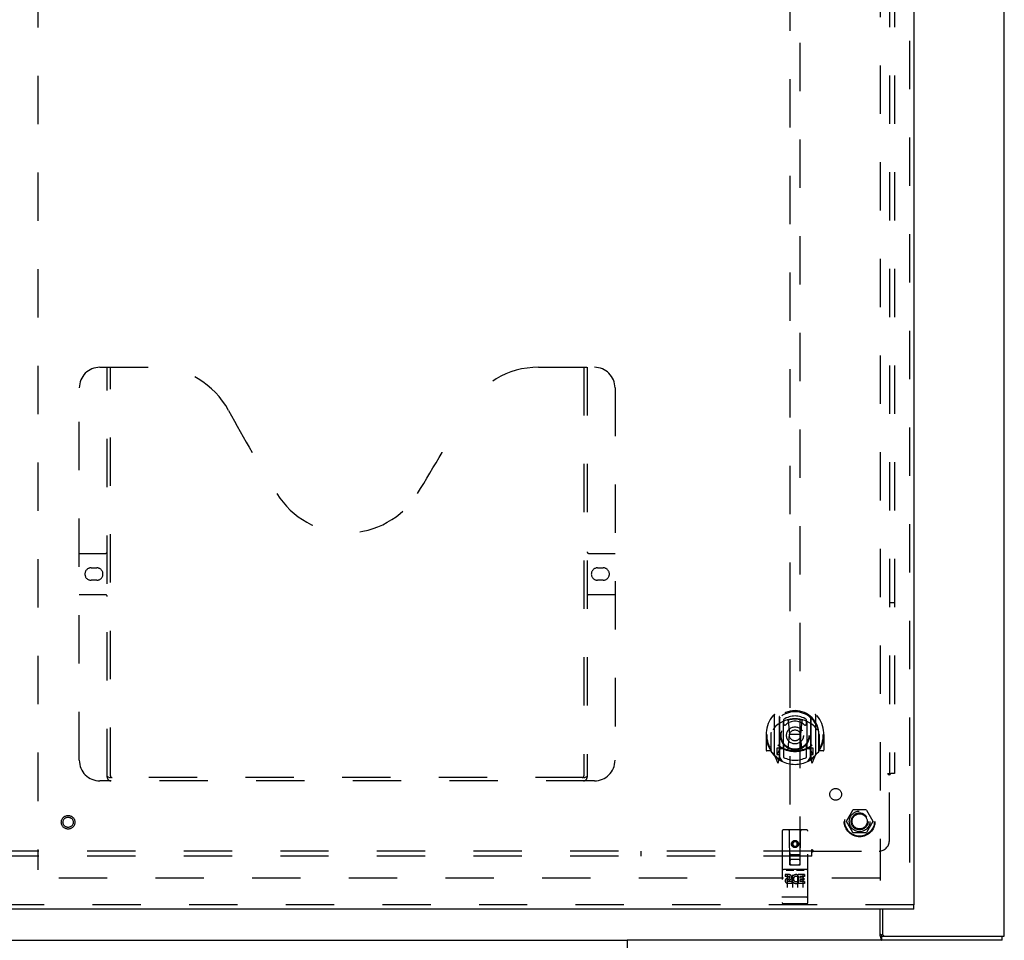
# Model space of a CAD drawing. Header units: inches. Extents: x 0 to 212, y 0 to 138.
# Tile 8 of 80: x 68 to 92, y 47 to 70. Entities that reach past the tile are written whole.
import ezdxf

# ---------------------------------------------------------------- set-up
doc = ezdxf.new("R2010")
doc.units = ezdxf.units.IN
doc.header["$LTSCALE"] = 11.6875
doc.header["$MEASUREMENT"] = 0
doc.linetypes.add('HIDDEN', pattern=[0.2, 0.1, -0.1])
doc.layers.get('0').update_dxf_attribs({"linetype": 'CONTINUOUS'})
for name, color, linetype in [('DEFAULT_2', 8, 'HIDDEN'), ('MAIN_DOOR_ASSEMBLY', 7, 'CONTINUOUS'), ('SUBPANEL', 7, 'CONTINUOUS')]:
    doc.layers.add(name, color=color, linetype=linetype)

msp = doc.modelspace()

# ---------------------------------------------------------------- linework, layer by layer
at = {"color": 3, "linetype": 'Continuous'}
for p, q in [((92.15, 47.358), (92.15, 107.15)), ((89.202, 48.004), (89.202, 47.418)), ((89.19, 47.254), (83.027, 47.254)), ((83.027, 47.254), (83.027, 46.914)), ((89.19, 47.358), (92.15, 47.358))]:
    msp.add_line(p, q, dxfattribs=at)
at = {"color": 7, "linetype": 'Continuous'}
for p, q in [((89.15, 47.354), (89.15, 48.004)), ((52.273, 47.254), (83.027, 47.254)), ((89.19, 47.254), (89.19, 47.358)), ((92.098, 47.254), (89.19, 47.254)), ((92.098, 47.254), (92.098, 47.358))]:
    msp.add_line(p, q, dxfattribs=at)
at = {"color": 3, "linetype": 'Continuous'}
for points in [[(89.15, 47.403), (89.152, 47.402), (89.154, 47.402), (89.156, 47.401), (89.158, 47.4), (89.16, 47.399), (89.162, 47.398), (89.163, 47.396), (89.165, 47.394), (89.166, 47.393), (89.168, 47.391), (89.169, 47.389), (89.17, 47.387), (89.171, 47.385), (89.172, 47.383), (89.173, 47.381), (89.174, 47.378), (89.175, 47.376), (89.177, 47.372)], [(89.177, 47.372), (89.178, 47.37), (89.179, 47.368), (89.18, 47.366), (89.181, 47.364), (89.182, 47.362), (89.183, 47.361), (89.185, 47.36), (89.186, 47.359), (89.187, 47.359), (89.188, 47.358), (89.19, 47.358)]]:
    msp.add_lwpolyline(points, dxfattribs=at)
at = {"color": 7, "linetype": 'Continuous'}
for points in [[(89.15, 47.354), (89.151, 47.351), (89.152, 47.347), (89.154, 47.343), (89.155, 47.339), (89.156, 47.334), (89.157, 47.329), (89.158, 47.323), (89.159, 47.318), (89.161, 47.307)], [(89.161, 47.307), (89.162, 47.302), (89.163, 47.297), (89.164, 47.292), (89.165, 47.287), (89.166, 47.282), (89.168, 47.278), (89.169, 47.274), (89.17, 47.27), (89.172, 47.267), (89.173, 47.265), (89.175, 47.262), (89.177, 47.26), (89.179, 47.258), (89.181, 47.256), (89.184, 47.255), (89.186, 47.255), (89.188, 47.254), (89.19, 47.254)]]:
    msp.add_lwpolyline(points, dxfattribs=at)
at = {"color": 3, "linetype": 'Continuous'}
msp.add_arc((89.262, 47.418), 0.06, 180, 270, dxfattribs=at)
at = {"layer": 'DEFAULT_2', "color": 8, "linetype": 'HIDDEN'}
for p, q in [((89.15, 105.806), (89.15, 48.702)), ((68.775, 105.553), (68.775, 48.956)), ((88.332, 50.134), (88.487, 50.402)), ((88.804, 50.407), (88.496, 50.407)), ((88.813, 50.402), (88.968, 50.134)), ((88.487, 49.857), (88.332, 50.124)), ((88.968, 50.124), (88.813, 49.857)), ((88.804, 49.852), (88.496, 49.852)), ((89.15, 48.754), (68.671, 48.754))]:
    msp.add_line(p, q, dxfattribs=at)
for radius in [0.372, 0.356, 0.204, 0.183]:
    msp.add_circle((88.65, 50.129), radius, dxfattribs=at)
for centre, start, end in [((88.496, 50.397), 90.0113, 149.988), ((88.804, 50.397), 30.0108, 89.9876), ((88.341, 50.129), 150.0117, 209.9873), ((88.959, 50.129), 330.0117, 29.9873), ((88.496, 49.862), 210.0108, 269.9876), ((88.804, 49.862), 270.0113, 329.988)]:
    msp.add_arc(centre, 0.01, start, end, dxfattribs=at)
at = {"layer": 'MAIN_DOOR_ASSEMBLY', "color": 8, "linetype": 'HIDDEN'}
for p, q in [((89.858, 106.4), (89.858, 48.108)), ((86.962, 75.084), (86.962, 49.082)), ((87.212, 49.082), (87.212, 75.084)), ((70.274, 61.108), (71.629, 61.108)), ((70.449, 51.198), (70.449, 61.108)), ((70.529, 51.228), (70.529, 61.108)), ((80.879, 61.108), (82.234, 61.108)), ((81.979, 61.108), (81.979, 51.228)), ((82.059, 61.108), (82.059, 51.198)), ((69.774, 51.608), (69.774, 60.608)), ((82.734, 60.608), (82.734, 51.608)), ((69.774, 56.608), (70.409, 56.608)), ((82.099, 56.608), (82.734, 56.608)), ((70.06, 56.258), (70.197, 56.258)), ((82.31, 56.258), (82.447, 56.258)), ((70.197, 55.958), (70.06, 55.958)), ((82.447, 55.958), (82.31, 55.958)), ((70.409, 55.608), (69.774, 55.608)), ((82.734, 55.608), (82.099, 55.608)), ((86.587, 52.71), (86.587, 51.742)), ((86.705, 52.656), (86.705, 51.64)), ((87.47, 52.656), (87.47, 51.64)), ((87.587, 51.742), (87.587, 52.71)), ((86.712, 52.631), (86.712, 51.628)), ((86.805, 51.908), (86.805, 52.539)), ((86.812, 52.591), (86.812, 52.488)), ((86.925, 52.565), (86.955, 52.226)), ((87.25, 52.565), (87.22, 52.226)), ((87.362, 52.488), (87.362, 52.591)), ((87.37, 52.539), (87.37, 51.908)), ((87.462, 52.631), (87.462, 51.628)), ((86.402, 52.226), (86.387, 52.226)), ((86.387, 52.226), (86.387, 51.853)), ((86.505, 52.226), (86.52, 52.226)), ((86.505, 52.226), (86.505, 51.838)), ((86.512, 52.272), (86.513, 52.275)), ((86.512, 51.815), (86.512, 52.272)), ((86.924, 51.882), (86.955, 52.226)), ((87.22, 52.226), (86.955, 52.226)), ((87.251, 51.882), (87.22, 52.226)), ((87.67, 52.226), (87.655, 52.226)), ((87.662, 52.272), (87.662, 52.275)), ((87.662, 51.815), (87.662, 52.272)), ((87.67, 52.226), (87.67, 51.838)), ((87.787, 52.226), (87.772, 52.226)), ((87.787, 52.226), (87.787, 51.853)), ((86.812, 51.927), (86.812, 51.675)), ((87.362, 51.675), (87.362, 51.927)), ((86.505, 51.838), (86.402, 51.838)), ((86.505, 51.838), (86.513, 51.853)), ((86.592, 51.731), (86.662, 51.556)), ((86.705, 51.897), (86.645, 51.897)), ((86.645, 51.897), (86.645, 51.747)), ((86.645, 51.747), (86.712, 51.747)), ((86.683, 51.8), (86.653, 51.754)), ((86.782, 51.578), (86.712, 51.687)), ((86.715, 51.86), (86.715, 51.652)), ((86.805, 51.898), (86.732, 51.898)), ((86.801, 51.88), (86.735, 51.88)), ((87.442, 51.898), (87.37, 51.898)), ((87.44, 51.88), (87.374, 51.88)), ((87.462, 51.687), (87.392, 51.578)), ((87.46, 51.652), (87.46, 51.86)), ((87.462, 51.747), (87.53, 51.747)), ((87.53, 51.897), (87.47, 51.897)), ((87.522, 51.754), (87.492, 51.8)), ((87.513, 51.556), (87.583, 51.731)), ((87.53, 51.747), (87.53, 51.897)), ((87.662, 51.853), (87.67, 51.838)), ((87.772, 51.838), (87.67, 51.838)), ((86.683, 51.636), (86.688, 51.633)), ((86.691, 51.559), (86.705, 51.64)), ((87.47, 51.64), (87.484, 51.559)), ((87.491, 51.636), (87.491, 51.636)), ((87.491, 51.636), (87.492, 51.636)), ((87.491, 51.636), (87.492, 51.636)), ((82.234, 51.108), (70.274, 51.108)), ((81.975, 51.188), (70.533, 51.188)), ((86.775, 49.892), (86.775, 48.167)), ((87.37, 49.922), (86.805, 49.922)), ((86.961, 49.082), (86.957, 49.892)), ((87.214, 49.082), (87.217, 49.892)), ((87.4, 48.167), (87.4, 49.892)), ((87.087, 49.654), (87.025, 49.618)), ((87.025, 49.618), (87.035, 49.612)), ((87.025, 49.618), (87.025, 49.546)), ((87.025, 49.546), (87.035, 49.552)), ((87.025, 49.546), (87.087, 49.51)), ((87.087, 49.643), (87.035, 49.612)), ((87.035, 49.612), (87.035, 49.552)), ((87.035, 49.552), (87.087, 49.521)), ((87.15, 49.618), (87.087, 49.654)), ((87.087, 49.654), (87.087, 49.643)), ((87.14, 49.612), (87.087, 49.643)), ((87.087, 49.521), (87.14, 49.552)), ((87.087, 49.51), (87.15, 49.546)), ((87.15, 49.618), (87.14, 49.612)), ((87.14, 49.552), (87.14, 49.612)), ((87.15, 49.546), (87.14, 49.552)), ((87.15, 49.546), (87.15, 49.618)), ((86.96, 49.332), (87.215, 49.332)), ((87.087, 49.51), (87.087, 49.521)), ((86.961, 49.082), (86.982, 49.082)), ((86.982, 49.082), (87.192, 49.082)), ((87.172, 49.207), (87.002, 49.207)), ((87.192, 49.082), (87.214, 49.082)), ((87.37, 48.965), (86.805, 48.965)), ((86.943, 48.843), (86.851, 48.843)), ((86.851, 48.843), (86.851, 48.8)), ((86.876, 48.949), (87.048, 48.949)), ((86.9, 48.834), (86.9, 48.528)), ((87.025, 48.834), (87.025, 48.528)), ((87.126, 48.949), (87.298, 48.949)), ((87.15, 48.834), (87.15, 48.528)), ((87.16, 48.832), (87.163, 48.83)), ((87.319, 48.843), (87.163, 48.843)), ((87.163, 48.843), (87.163, 48.83)), ((87.275, 48.834), (87.275, 48.528)), ((87.319, 48.843), (87.319, 48.8)), ((86.943, 48.8), (86.851, 48.8)), ((86.947, 48.757), (86.901, 48.757)), ((87.007, 48.672), (86.914, 48.672)), ((87.007, 48.63), (86.914, 48.63)), ((86.943, 48.716), (86.915, 48.716)), ((87.007, 48.672), (87.007, 48.63)), ((87.139, 48.678), (87.156, 48.639)), ((87.163, 48.807), (87.15, 48.789)), ((87.163, 48.807), (87.163, 48.63)), ((87.319, 48.63), (87.163, 48.63)), ((87.319, 48.8), (87.206, 48.8)), ((87.206, 48.8), (87.206, 48.757)), ((87.298, 48.757), (87.206, 48.757)), ((87.298, 48.714), (87.206, 48.714)), ((87.206, 48.714), (87.206, 48.672)), ((87.319, 48.672), (87.206, 48.672)), ((87.298, 48.757), (87.298, 48.714)), ((87.319, 48.672), (87.319, 48.63)), ((86.792, 48.295), (86.792, 48.296)), ((86.793, 48.295), (86.792, 48.295)), ((86.794, 48.295), (86.793, 48.295)), ((86.795, 48.295), (86.794, 48.295)), ((86.796, 48.295), (86.795, 48.295)), ((86.795, 48.295), (86.795, 48.295)), ((86.797, 48.295), (86.796, 48.295)), ((86.798, 48.295), (86.797, 48.295)), ((86.799, 48.295), (86.798, 48.295)), ((86.8, 48.295), (86.799, 48.295)), ((86.801, 48.295), (86.8, 48.295)), ((86.8, 48.295), (86.8, 48.295)), ((86.802, 48.295), (86.801, 48.295)), ((86.803, 48.295), (86.802, 48.295)), ((86.804, 48.295), (86.803, 48.295)), ((86.805, 48.295), (86.804, 48.295)), ((87.37, 48.295), (86.805, 48.295)), ((87.37, 48.137), (86.805, 48.137)), ((87.37, 48.295), (87.371, 48.295)), ((87.371, 48.295), (87.372, 48.295)), ((87.372, 48.295), (87.373, 48.295)), ((87.372, 48.295), (87.372, 48.295)), ((87.373, 48.295), (87.374, 48.295)), ((87.374, 48.295), (87.375, 48.295)), ((87.375, 48.295), (87.376, 48.295)), ((87.376, 48.295), (87.377, 48.295)), ((87.377, 48.295), (87.378, 48.295)), ((87.377, 48.295), (87.377, 48.295)), ((87.379, 48.295), (87.38, 48.295)), ((87.38, 48.295), (87.381, 48.295)), ((87.381, 48.295), (87.382, 48.295)), ((87.382, 48.295), (87.383, 48.295)), ((87.383, 48.296), (87.384, 48.296)), ((87.383, 48.295), (87.383, 48.296)), ((89.962, 48.108), (67.4, 48.108))]:
    msp.add_line(p, q, dxfattribs=at)
at = {"layer": 'MAIN_DOOR_ASSEMBLY', "color": 3, "linetype": 'Continuous'}
for p, q in [((89.962, 106.4), (89.962, 48.108)), ((89.962, 48.004), (67.4, 48.004))]:
    msp.add_line(p, q, dxfattribs=at)
at = {"layer": 'MAIN_DOOR_ASSEMBLY', "color": 7, "linetype": 'Continuous'}
msp.add_line((89.962, 48.004), (89.962, 48.108), dxfattribs=at)
at = {"layer": 'MAIN_DOOR_ASSEMBLY', "color": 8, "linetype": 'HIDDEN'}
for points in [[(86.542, 52.665), (86.543, 52.665), (86.543, 52.666), (86.544, 52.667), (86.545, 52.668), (86.546, 52.669), (86.546, 52.669), (86.547, 52.67), (86.548, 52.671), (86.549, 52.672), (86.549, 52.673), (86.55, 52.673), (86.551, 52.674), (86.552, 52.675), (86.552, 52.675), (86.553, 52.676), (86.554, 52.677), (86.555, 52.677), (86.556, 52.678), (86.557, 52.679), (86.557, 52.679), (86.558, 52.68), (86.559, 52.68), (86.56, 52.681), (86.561, 52.682), (86.562, 52.682), (86.563, 52.683), (86.563, 52.683), (86.564, 52.684), (86.565, 52.684), (86.566, 52.685), (86.567, 52.685), (86.568, 52.686), (86.569, 52.686), (86.57, 52.686)], [(87.605, 52.686), (87.606, 52.686), (87.607, 52.686), (87.608, 52.685), (87.609, 52.685), (87.61, 52.684), (87.611, 52.684), (87.611, 52.683), (87.612, 52.683), (87.613, 52.682), (87.614, 52.682), (87.615, 52.681), (87.616, 52.68), (87.617, 52.68), (87.618, 52.679), (87.618, 52.679), (87.619, 52.678), (87.62, 52.677), (87.621, 52.677), (87.622, 52.676), (87.622, 52.675), (87.623, 52.675), (87.624, 52.674), (87.625, 52.673), (87.626, 52.673), (87.626, 52.672), (87.627, 52.671), (87.628, 52.67), (87.629, 52.669), (87.629, 52.669), (87.63, 52.668), (87.631, 52.667), (87.631, 52.666), (87.632, 52.665), (87.633, 52.665)], [(86.633, 52.441), (86.632, 52.44), (86.63, 52.438), (86.629, 52.437), (86.627, 52.435), (86.625, 52.434), (86.624, 52.432), (86.622, 52.43), (86.62, 52.429), (86.619, 52.427), (86.617, 52.425), (86.615, 52.423), (86.613, 52.421), (86.611, 52.419), (86.609, 52.417), (86.607, 52.415), (86.605, 52.412), (86.603, 52.41), (86.601, 52.407), (86.599, 52.405), (86.597, 52.402), (86.595, 52.399), (86.592, 52.396), (86.59, 52.393), (86.588, 52.39), (86.585, 52.386), (86.583, 52.383), (86.58, 52.379), (86.578, 52.376), (86.575, 52.372), (86.573, 52.368), (86.57, 52.363), (86.567, 52.359), (86.564, 52.354), (86.561, 52.349), (86.558, 52.344), (86.555, 52.339)], [(86.9, 52.583), (86.905, 52.584), (86.91, 52.585), (86.916, 52.587), (86.921, 52.588), (86.927, 52.59), (86.932, 52.591), (86.938, 52.592), (86.943, 52.593), (86.948, 52.594), (86.954, 52.595), (86.959, 52.596), (86.965, 52.597), (86.97, 52.598), (86.976, 52.599), (86.982, 52.6), (86.987, 52.601), (86.993, 52.602), (86.998, 52.603), (87.004, 52.603), (87.009, 52.604), (87.015, 52.604), (87.02, 52.605), (87.026, 52.606), (87.032, 52.606), (87.037, 52.606), (87.043, 52.607), (87.048, 52.607), (87.054, 52.607), (87.06, 52.608), (87.065, 52.608), (87.071, 52.608), (87.076, 52.608), (87.082, 52.608), (87.087, 52.608), (87.093, 52.608), (87.099, 52.608), (87.104, 52.608), (87.11, 52.608), (87.115, 52.608), (87.121, 52.607), (87.127, 52.607), (87.132, 52.607), (87.138, 52.606), (87.143, 52.606), (87.149, 52.606), (87.155, 52.605), (87.16, 52.604), (87.166, 52.604), (87.171, 52.603), (87.177, 52.603), (87.182, 52.602), (87.188, 52.601), (87.193, 52.6), (87.199, 52.599), (87.204, 52.598), (87.21, 52.597), (87.215, 52.596), (87.221, 52.595), (87.226, 52.594), (87.232, 52.593), (87.237, 52.592), (87.243, 52.591), (87.248, 52.59), (87.254, 52.588), (87.259, 52.587), (87.265, 52.585), (87.27, 52.584), (87.275, 52.583)], [(87.62, 52.339), (87.617, 52.344), (87.614, 52.349), (87.611, 52.354), (87.608, 52.359), (87.605, 52.363), (87.602, 52.368), (87.6, 52.372), (87.597, 52.376), (87.595, 52.379), (87.592, 52.383), (87.59, 52.386), (87.587, 52.39), (87.585, 52.393), (87.583, 52.396), (87.58, 52.399), (87.578, 52.402), (87.576, 52.405), (87.574, 52.407), (87.572, 52.41), (87.57, 52.412), (87.568, 52.415), (87.566, 52.417), (87.564, 52.419), (87.562, 52.421), (87.56, 52.423), (87.558, 52.425), (87.556, 52.427), (87.555, 52.429), (87.553, 52.43), (87.551, 52.432), (87.55, 52.434), (87.548, 52.435), (87.546, 52.437), (87.545, 52.438), (87.543, 52.439), (87.542, 52.441)], [(86.57, 51.765), (86.569, 51.766), (86.568, 51.766), (86.567, 51.766), (86.566, 51.767), (86.565, 51.767), (86.564, 51.768), (86.563, 51.768), (86.563, 51.769), (86.562, 51.769), (86.561, 51.77), (86.56, 51.771), (86.559, 51.771), (86.558, 51.772), (86.557, 51.772), (86.557, 51.773), (86.556, 51.774), (86.555, 51.774), (86.554, 51.775), (86.553, 51.775), (86.552, 51.776), (86.552, 51.777), (86.551, 51.778), (86.55, 51.778), (86.549, 51.779), (86.549, 51.78), (86.548, 51.781), (86.547, 51.781), (86.546, 51.782), (86.546, 51.783), (86.545, 51.784), (86.544, 51.784), (86.543, 51.785), (86.543, 51.786), (86.542, 51.787)], [(87.633, 51.787), (87.632, 51.786), (87.631, 51.785), (87.631, 51.784), (87.63, 51.784), (87.629, 51.783), (87.629, 51.782), (87.628, 51.781), (87.627, 51.781), (87.626, 51.78), (87.626, 51.779), (87.625, 51.778), (87.624, 51.778), (87.623, 51.777), (87.622, 51.776), (87.622, 51.775), (87.621, 51.775), (87.62, 51.774), (87.619, 51.774), (87.618, 51.773), (87.618, 51.772), (87.617, 51.772), (87.616, 51.771), (87.615, 51.771), (87.614, 51.77), (87.613, 51.769), (87.612, 51.769), (87.611, 51.768), (87.611, 51.768), (87.61, 51.767), (87.609, 51.767), (87.608, 51.766), (87.607, 51.766), (87.606, 51.766), (87.605, 51.765)], [(70.439, 51.228), (70.455, 51.217), (70.471, 51.208), (70.487, 51.2), (70.502, 51.194), (70.518, 51.19), (70.533, 51.188)], [(81.975, 51.188), (81.99, 51.19), (82.006, 51.194), (82.021, 51.2), (82.037, 51.208), (82.053, 51.217), (82.069, 51.228)], [(86.87, 48.948), (86.87, 48.948), (86.87, 48.948), (86.87, 48.948), (86.87, 48.948), (86.87, 48.948), (86.871, 48.948), (86.871, 48.948), (86.871, 48.948), (86.871, 48.948), (86.871, 48.948), (86.871, 48.948), (86.871, 48.948), (86.871, 48.948), (86.871, 48.948), (86.871, 48.948), (86.872, 48.948), (86.872, 48.948), (86.872, 48.948), (86.872, 48.948), (86.872, 48.948), (86.872, 48.948), (86.872, 48.948), (86.873, 48.948), (86.873, 48.948), (86.873, 48.948), (86.873, 48.948), (86.873, 48.949), (86.873, 48.949), (86.873, 48.949), (86.874, 48.949), (86.874, 48.949), (86.874, 48.949), (86.874, 48.949), (86.874, 48.949), (86.874, 48.949), (86.875, 48.949), (86.875, 48.949), (86.875, 48.949), (86.875, 48.949), (86.875, 48.949), (86.876, 48.949), (86.876, 48.949), (86.876, 48.949), (86.876, 48.949), (86.876, 48.949)], [(87.048, 48.949), (87.049, 48.949), (87.049, 48.949), (87.049, 48.949), (87.049, 48.949), (87.049, 48.949), (87.05, 48.949), (87.05, 48.949), (87.05, 48.949), (87.05, 48.949), (87.05, 48.949), (87.051, 48.949), (87.051, 48.949), (87.051, 48.949), (87.051, 48.949), (87.051, 48.949), (87.051, 48.949), (87.052, 48.949), (87.052, 48.949), (87.052, 48.949), (87.052, 48.948), (87.052, 48.948), (87.052, 48.948), (87.052, 48.948), (87.053, 48.948), (87.053, 48.948), (87.053, 48.948), (87.053, 48.948), (87.053, 48.948), (87.053, 48.948), (87.053, 48.948), (87.053, 48.948), (87.054, 48.948), (87.054, 48.948), (87.054, 48.948), (87.054, 48.948), (87.054, 48.948), (87.054, 48.948), (87.054, 48.948), (87.054, 48.948), (87.054, 48.948), (87.055, 48.948), (87.055, 48.948), (87.055, 48.948), (87.055, 48.948), (87.055, 48.948), (87.055, 48.948)], [(87.12, 48.948), (87.12, 48.948), (87.12, 48.948), (87.12, 48.948), (87.12, 48.948), (87.12, 48.948), (87.121, 48.948), (87.121, 48.948), (87.121, 48.948), (87.121, 48.948), (87.121, 48.948), (87.121, 48.948), (87.121, 48.948), (87.121, 48.948), (87.121, 48.948), (87.121, 48.948), (87.122, 48.948), (87.122, 48.948), (87.122, 48.948), (87.122, 48.948), (87.122, 48.948), (87.122, 48.948), (87.122, 48.948), (87.123, 48.948), (87.123, 48.948), (87.123, 48.948), (87.123, 48.948), (87.123, 48.949), (87.123, 48.949), (87.123, 48.949), (87.124, 48.949), (87.124, 48.949), (87.124, 48.949), (87.124, 48.949), (87.124, 48.949), (87.124, 48.949), (87.125, 48.949), (87.125, 48.949), (87.125, 48.949), (87.125, 48.949), (87.125, 48.949), (87.126, 48.949), (87.126, 48.949), (87.126, 48.949), (87.126, 48.949), (87.126, 48.949)], [(87.298, 48.949), (87.299, 48.949), (87.299, 48.949), (87.299, 48.949), (87.299, 48.949), (87.299, 48.949), (87.3, 48.949), (87.3, 48.949), (87.3, 48.949), (87.3, 48.949), (87.3, 48.949), (87.301, 48.949), (87.301, 48.949), (87.301, 48.949), (87.301, 48.949), (87.301, 48.949), (87.301, 48.949), (87.302, 48.949), (87.302, 48.949), (87.302, 48.949), (87.302, 48.948), (87.302, 48.948), (87.302, 48.948), (87.302, 48.948), (87.303, 48.948), (87.303, 48.948), (87.303, 48.948), (87.303, 48.948), (87.303, 48.948), (87.303, 48.948), (87.303, 48.948), (87.303, 48.948), (87.304, 48.948), (87.304, 48.948), (87.304, 48.948), (87.304, 48.948), (87.304, 48.948), (87.304, 48.948), (87.304, 48.948), (87.304, 48.948), (87.304, 48.948), (87.305, 48.948), (87.305, 48.948), (87.305, 48.948), (87.305, 48.948), (87.305, 48.948), (87.305, 48.948)], [(86.792, 48.296), (86.791, 48.296), (86.79, 48.296), (86.79, 48.296), (86.79, 48.296), (86.789, 48.296), (86.789, 48.296), (86.789, 48.296), (86.788, 48.296), (86.788, 48.296), (86.788, 48.296), (86.787, 48.296), (86.787, 48.296), (86.787, 48.296), (86.786, 48.296), (86.786, 48.296), (86.786, 48.297), (86.785, 48.297), (86.785, 48.297), (86.785, 48.297), (86.784, 48.297), (86.784, 48.297), (86.784, 48.297), (86.783, 48.297), (86.783, 48.297), (86.783, 48.297), (86.783, 48.297), (86.782, 48.297), (86.782, 48.297), (86.782, 48.297), (86.782, 48.298), (86.781, 48.298), (86.781, 48.298), (86.781, 48.298), (86.781, 48.298), (86.78, 48.298), (86.78, 48.298), (86.78, 48.298), (86.78, 48.298), (86.779, 48.298), (86.779, 48.298), (86.779, 48.299), (86.779, 48.299), (86.779, 48.299), (86.778, 48.299), (86.778, 48.299), (86.778, 48.299), (86.778, 48.299), (86.778, 48.299), (86.777, 48.299), (86.777, 48.299), (86.777, 48.299), (86.777, 48.3), (86.777, 48.3), (86.777, 48.3), (86.777, 48.3), (86.776, 48.3), (86.776, 48.3), (86.776, 48.3), (86.776, 48.3), (86.776, 48.3), (86.776, 48.3), (86.776, 48.301), (86.776, 48.301), (86.776, 48.301), (86.775, 48.301), (86.775, 48.301), (86.775, 48.301), (86.775, 48.301), (86.775, 48.301), (86.775, 48.301), (86.775, 48.301), (86.775, 48.302), (86.775, 48.302), (86.775, 48.302), (86.775, 48.302), (86.775, 48.302), (86.775, 48.302), (86.775, 48.302)], [(87.378, 48.295), (87.379, 48.295), (87.379, 48.295)], [(87.384, 48.296), (87.384, 48.296), (87.385, 48.296), (87.385, 48.296), (87.386, 48.296), (87.386, 48.296), (87.386, 48.296), (87.387, 48.296), (87.387, 48.296), (87.387, 48.296), (87.388, 48.296), (87.388, 48.296), (87.388, 48.296), (87.389, 48.296), (87.389, 48.296), (87.389, 48.297), (87.39, 48.297), (87.39, 48.297), (87.39, 48.297), (87.391, 48.297), (87.391, 48.297), (87.391, 48.297), (87.391, 48.297), (87.392, 48.297), (87.392, 48.297), (87.392, 48.297), (87.393, 48.297), (87.393, 48.297), (87.393, 48.297), (87.393, 48.298), (87.394, 48.298), (87.394, 48.298), (87.394, 48.298), (87.394, 48.298), (87.395, 48.298), (87.395, 48.298), (87.395, 48.298), (87.395, 48.298), (87.396, 48.298), (87.396, 48.298), (87.396, 48.299), (87.396, 48.299), (87.396, 48.299), (87.397, 48.299), (87.397, 48.299), (87.397, 48.299), (87.397, 48.299), (87.397, 48.299), (87.398, 48.299), (87.398, 48.299), (87.398, 48.299), (87.398, 48.3), (87.398, 48.3), (87.398, 48.3), (87.398, 48.3), (87.399, 48.3), (87.399, 48.3), (87.399, 48.3), (87.399, 48.3), (87.399, 48.3), (87.399, 48.3), (87.399, 48.301), (87.399, 48.301), (87.399, 48.301), (87.399, 48.301), (87.4, 48.301), (87.4, 48.301), (87.4, 48.301), (87.4, 48.301), (87.4, 48.301), (87.4, 48.301), (87.4, 48.302), (87.4, 48.302), (87.4, 48.302), (87.4, 48.302), (87.4, 48.302), (87.4, 48.302), (87.4, 48.302)]]:
    msp.add_lwpolyline(points, dxfattribs=at)
for centre, radius in [((87.087, 52.208), 0.35), ((87.087, 52.208), 0.335), ((87.087, 52.208), 0.205), ((87.087, 52.208), 0.133), ((69.504, 50.108), 0.164), ((69.504, 50.108), 0.124), ((87.087, 49.582), 0.085), ((87.087, 49.582), 0.0845)]:
    msp.add_circle(centre, radius, dxfattribs=at)
for centre, radius, start, end in [((70.274, 60.608), 0.5, 90, 180), ((71.629, 59.108), 2, 28.4813, 90), ((80.879, 59.108), 2, 90, 151.5187), ((82.234, 60.608), 0.5, 0, 90), ((107.937, 78.807), 39.307, 208.4813, 211.8705), ((44.571, 78.807), 39.307, 328.1295, 331.5187), ((76.254, 59.108), 2, 211.8705, 328.1295), ((70.409, 56.648), 0.04, 270, 360), ((82.099, 56.648), 0.04, 180, 270), ((70.06, 56.108), 0.15, 90, 270), ((70.197, 56.108), 0.15, 270, 90), ((82.31, 56.108), 0.15, 90, 270), ((82.447, 56.108), 0.15, 270, 90), ((70.409, 55.568), 0.04, 0, 90), ((82.099, 55.568), 0.04, 90, 180), ((87.087, 52.226), 0.7, 305.5126, 234.4874), ((87.087, 52.223), 0.583, 0.2464, 179.7536), ((87.087, 52.198), 0.58, 7.6622, 172.3378), ((86.602, 52.71), 0.015, 135.0748, 180), ((86.72, 52.656), 0.015, 130.3587, 180), ((86.732, 52.631), 0.02, 129.3378, 179.9984), ((87.087, 52.198), 0.48, 55.0461, 124.9539), ((87.442, 52.631), 0.02, 0, 50.6594), ((87.455, 52.656), 0.015, 0, 49.6413), ((87.572, 52.71), 0.015, 0, 44.9252), ((87.087, 51.908), 0.7, 49.529, 130.471), ((86.82, 52.539), 0.015, 112.9863, 180), ((86.842, 52.488), 0.03, 180, 311.1261), ((87.087, 52.208), 0.343, 48.8739, 131.1261), ((86.905, 52.563), 0.02, 5.0796, 105.5752), ((87.27, 52.563), 0.02, 74.4248, 174.9204), ((87.332, 52.488), 0.03, 228.8739, 360), ((87.355, 52.539), 0.015, 0, 67.0137), ((87.087, 52.226), 0.685, 180, 213.0115), ((86.532, 52.272), 0.02, 172.3378, 180), ((87.642, 52.272), 0.02, 0, 7.6622), ((87.087, 52.226), 0.685, 326.9885, 360), ((87.087, 52.538), 0.7, 233.2319, 306.7681), ((86.842, 51.927), 0.03, 48.8739, 180), ((87.087, 52.208), 0.343, 228.8739, 311.1261), ((87.332, 51.927), 0.03, 0, 131.1261), ((86.402, 51.853), 0.015, 180, 270), ((86.532, 51.815), 0.02, 180, 215.2961), ((87.087, 52.208), 0.7, 215.2961, 324.7039), ((86.602, 51.742), 0.015, 180, 224.9252), ((86.657, 51.752), 0.005, 147.3208, 270), ((86.524, 51.902), 0.188, 327.3208, 360), ((86.732, 51.878), 0.02, 90, 180), ((86.735, 51.86), 0.02, 90, 180), ((86.801, 51.86), 0.02, 66.536, 90), ((86.82, 51.908), 0.015, 180, 247.0137), ((87.087, 52.52), 0.7, 246.536, 293.464), ((86.904, 51.883), 0.02, 254.3869, 354.9204), ((87.27, 51.883), 0.02, 185.0796, 285.6131), ((87.355, 51.908), 0.015, 292.9863, 360), ((87.374, 51.86), 0.02, 90, 113.464), ((87.44, 51.86), 0.02, 0, 90), ((87.442, 51.878), 0.02, 0, 90), ((87.65, 51.902), 0.188, 180, 212.6792), ((87.517, 51.752), 0.005, 270, 32.6792), ((87.572, 51.742), 0.015, 315.0748, 360), ((87.642, 51.815), 0.02, 324.7039, 360), ((87.772, 51.853), 0.015, 270, 360), ((70.274, 51.608), 0.5, 180, 270), ((82.234, 51.608), 0.5, 270, 360), ((86.676, 51.562), 0.015, 201.8041, 350), ((86.692, 51.672), 0.02, 234.4874, 360), ((86.695, 51.652), 0.02, 234.7457, 360), ((86.732, 51.628), 0.02, 180, 238.5295), ((87.087, 52.208), 0.6, 242.7204, 297.2796), ((87.442, 51.628), 0.02, 301.4688, 359.9992), ((87.48, 51.652), 0.02, 180, 305.2543), ((87.482, 51.672), 0.02, 180, 305.5126), ((87.499, 51.562), 0.015, 190, 338.1959), ((70.569, 51.228), 0.04, 180, 270), ((81.939, 51.228), 0.04, 270, 360), ((70.539, 51.198), 0.09, 180, 270), ((81.969, 51.198), 0.09, 270, 360), ((86.805, 49.892), 0.03, 90, 180), ((86.927, 49.892), 0.03, 0, 90), ((87.247, 49.892), 0.03, 90, 180), ((87.37, 49.892), 0.03, 0, 90), ((87.002, 49.167), 0.04, 90, 180), ((87.002, 49.122), 0.04, 180, 270), ((87.172, 49.167), 0.04, 0, 90), ((87.172, 49.122), 0.04, 270, 360), ((86.805, 48.995), 0.03, 180, 270), ((86.943, 48.779), 0.0635, 270, 90), ((87.113, 48.736), 0.107, 64.2636, 293.4027), ((87.37, 48.995), 0.03, 270, 360), ((86.914, 48.694), 0.0644, 102.2995, 270.0775), ((86.914, 48.694), 0.0219, 89.9011, 270), ((86.943, 48.778), 0.0219, 280.307, 90), ((87.113, 48.736), 0.0639, 54.8895, 293.4026), ((86.805, 48.167), 0.03, 180, 270), ((87.37, 48.167), 0.03, 270, 360)]:
    msp.add_arc(centre, radius, start, end, dxfattribs=at)
at = {"layer": 'SUBPANEL', "color": 8, "linetype": 'HIDDEN'}
for p, q in [((89.369, 103.223), (89.369, 51.286)), ((89.494, 103.223), (89.494, 51.286)), ((89.494, 55.411), (89.369, 55.411)), ((89.328, 51.286), (89.407, 51.286)), ((89.369, 49.661), (89.369, 51.25)), ((89.494, 51.286), (89.407, 51.286)), ((87.494, 49.411), (47.556, 49.411)), ((83.369, 49.286), (83.369, 49.411)), ((87.494, 49.372), (87.494, 49.451)), ((87.494, 49.286), (87.494, 49.372)), ((87.511, 49.392), (87.517, 49.398)), ((87.529, 49.411), (89.119, 49.411)), ((87.494, 49.286), (47.556, 49.286))]:
    msp.add_line(p, q, dxfattribs=at)
for points in [[(89.328, 51.286), (89.329, 51.284), (89.329, 51.282), (89.33, 51.28), (89.331, 51.279), (89.332, 51.277), (89.333, 51.276), (89.335, 51.274), (89.336, 51.273), (89.338, 51.271), (89.339, 51.27), (89.341, 51.268), (89.343, 51.267), (89.345, 51.266), (89.347, 51.264), (89.349, 51.263), (89.354, 51.26)], [(89.354, 51.26), (89.356, 51.259), (89.359, 51.257), (89.361, 51.256), (89.363, 51.254), (89.365, 51.253), (89.367, 51.252), (89.369, 51.25)], [(89.387, 51.269), (89.381, 51.262), (89.379, 51.26), (89.377, 51.258), (89.375, 51.256), (89.374, 51.255), (89.372, 51.253), (89.37, 51.252), (89.369, 51.25)], [(89.407, 51.286), (89.405, 51.284), (89.403, 51.282), (89.401, 51.281), (89.399, 51.279), (89.397, 51.278), (89.395, 51.276), (89.394, 51.275), (89.392, 51.273), (89.39, 51.272), (89.389, 51.27), (89.387, 51.269)], [(87.494, 49.451), (87.496, 49.451), (87.497, 49.45), (87.499, 49.449), (87.5, 49.448), (87.502, 49.447), (87.504, 49.446), (87.505, 49.445), (87.507, 49.443), (87.508, 49.441), (87.509, 49.44), (87.511, 49.438), (87.512, 49.436), (87.513, 49.434), (87.515, 49.432), (87.516, 49.43)], [(87.494, 49.372), (87.495, 49.374), (87.497, 49.376), (87.498, 49.378), (87.5, 49.38), (87.502, 49.382), (87.503, 49.384), (87.505, 49.386), (87.506, 49.387), (87.508, 49.389), (87.509, 49.39), (87.511, 49.392)], [(87.516, 49.43), (87.519, 49.425), (87.52, 49.423), (87.522, 49.42), (87.523, 49.418), (87.525, 49.416), (87.526, 49.414), (87.528, 49.412), (87.529, 49.411)], [(87.517, 49.398), (87.519, 49.4), (87.521, 49.402), (87.523, 49.404), (87.525, 49.406), (87.526, 49.407), (87.528, 49.409), (87.529, 49.411)]]:
    msp.add_lwpolyline(points, dxfattribs=at)
for centre, radius in [((88.07, 50.784), 0.141), ((88.65, 50.129), 0.25)]:
    msp.add_circle(centre, radius, dxfattribs=at)
msp.add_arc((89.119, 49.661), 0.25, 270, 360, dxfattribs=at)

doc.saveas('drawing.dxf')
